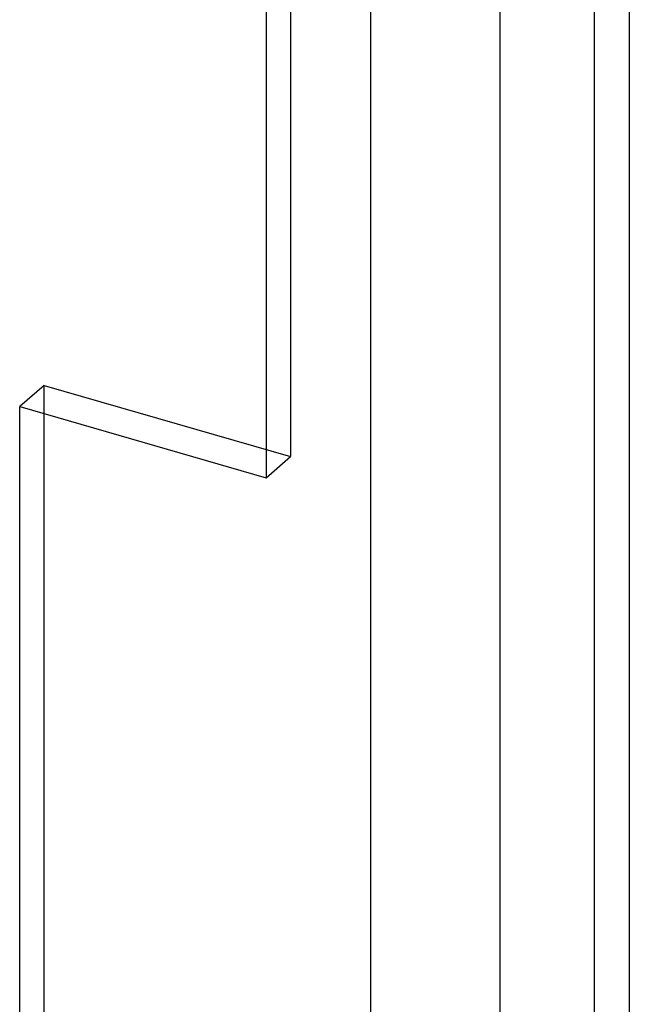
# Model space of a CAD drawing. Header units: millimetres. Extents: x -24 to 80, y -43 to 164.
# Tile 65 of 223: x 77.82 to 80.17, y -5.21 to -1.4. Entities that reach past the tile are written whole.
import ezdxf

# ---------------------------------------------------------------- set-up
doc = ezdxf.new("R2010")
doc.units = ezdxf.units.MM
doc.layers.add('MAIN-1', color=7, linetype='Continuous')
doc.layers.add('MAIN-2', color=7, linetype='Continuous')

msp = doc.modelspace()

# ---------------------------------------------------------------- linework, layer by layer
at = {"layer": 'MAIN-1'}
for p, q in [((80.1743, 138.9467), (80.1743, -23.4331)), ((80.0404, -23.683), (80.0404, 138.6968))]:
    msp.add_line(p, q, dxfattribs=at)
at = {"layer": 'MAIN-2'}
for p, q in [((79.6743, 139.3798), (79.6743, -23)), ((79.1743, 138.9468), (79.1743, -23.433)), ((78.8645, 121.2682), (78.8645, -3.093)), ((78.7705, 121.1868), (78.7705, -3.1744)), ((77.9119, -2.818), (77.8179, -2.8994)), ((77.9119, -2.818), (78.8645, -3.093)), ((77.9119, -8.3606), (77.9119, -2.818)), ((77.8179, -2.8994), (78.7705, -3.1744)), ((77.8179, -8.442), (77.8179, -2.8994)), ((78.7705, -3.1744), (78.8645, -3.093))]:
    msp.add_line(p, q, dxfattribs=at)

doc.saveas('drawing.dxf')
